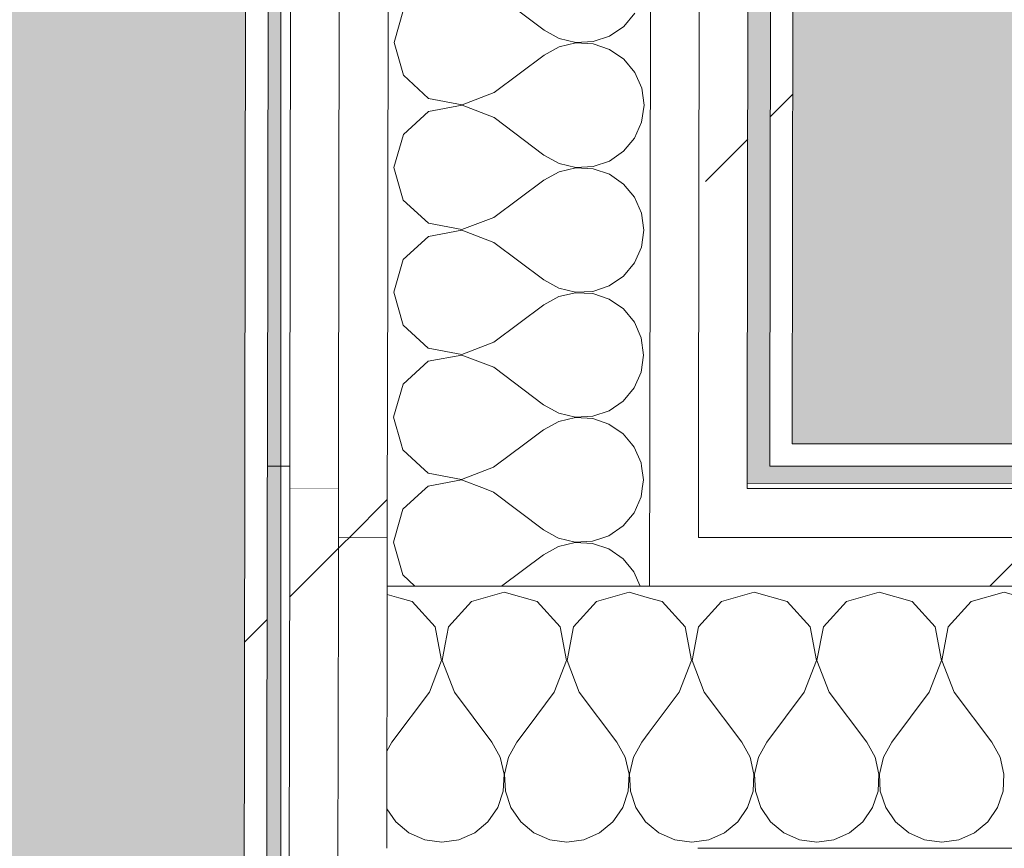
# Model space of a CAD drawing. Header units: millimetres. Extents: x -30280 to 19093, y -19284 to 4746.
# Tile 121 of 132: x -10846 to -10583, y -13783 to -13561. Entities that reach past the tile are written whole.
import ezdxf

# ---------------------------------------------------------------- set-up
doc = ezdxf.new("R2010")
doc.units = ezdxf.units.MM
doc.header["$MEASUREMENT"] = 0
doc.linetypes.add('Wipeout_Contour', pattern=[1000, 0, -1000])
doc.layers.add('Nuevo_07_CR_Cel Ras pladur', color=7, linetype='Continuous')
doc.layers.add('Nuevo_08_E_Envans secs', color=7, linetype='Continuous')
for name, color, linetype, lineweight, true_color in [('Nuevo_07_CR_Cel Ras pladur_Pluma_Nº__102', 7, 'Continuous', 5, 0xcccccc), ('Nuevo_08_E_Envans secs_Pluma_Nº__102', 7, 'Continuous', 5, 0xcccccc), ('Nuevo_08_E_Envans secs_Pluma_Nº__171', 171, 'Continuous', 13, 0xaaaaff), ('Nuevo_08_E_Envans secs_Pluma_Nº__177', 7, 'Continuous', 15, 0xf7e046)]:
    doc.layers.add(name, color=color, linetype=linetype, lineweight=lineweight, true_color=true_color)
doc.layers.add('Nuevo_08_E_Envans secs_Pluma_Nº__1', color=7, linetype='Continuous', lineweight=5)
pattern_1 = [(45, (0, 0), (-183.8478, 183.8478), [195, -65]), (45, (7e-14, 183.85), (-183.8478, 183.8478), [195, -65])]

# ---------------------------------------------------------------- blocks, each defined once
blk = doc.blocks.new('Forjado_1_1', base_point=(-28050.85, 1700.85))
at = {"layer": 'Nuevo_07_CR_Cel Ras pladur_Pluma_Nº__102', "linetype": 'Continuous', "lineweight": 0, "true_color": 0x333333}
h = blk.add_hatch(color=250, dxfattribs=at)
h.paths.add_polyline_path([(-28050.85, 1700.85), (-1702.11, 1700.85), (-1556.11, 1700.85), (-1556.11, -1703.98), (-1619.11, -1703.98), (-1619.11, -6940.7), (-1544.11, -6940.7), (-1544.11, -7505.7), (-1616.26, -7505.7), (-1616.05, -11923.98), (-1552.9, -11923.98), (-1552.9, -12503.98), (-2036.11, -12503.98), (-2036.11, -12340.7), (-6985.39, -12340.7), (-6985.39, -12549.28), (-7491.4, -12549.28), (-7491.4, -12393.7), (-10655.85, -12393.7), (-10657.1, -13685.07), (-1603.63, -13694.56), (-1609.23, -16937.98), (375.89, -16937.98), (375.89, -16738.98), (1128.89, -16738.98), (1128.89, -17066.98), (2622.91, -17066.98), (5778.89, -17066.98), (5778.89, -16738.98), (6378.89, -16738.98), (6378.89, -12488.98), (5778.89, -12488.98), (5763.89, -12069.98), (3832.9, -12069.98), (2768.91, -12069.98), (2768.91, -12619.14), (2622.91, -12619.14), (2622.91, -12069.98), (843.89, -12069.98), (843.89, -12503.98), (363.89, -12503.98), (363.89, -11923.98), (6641.89, -11923.98), (6627.87, -9203.97), (6003.89, -9207.42), (6010.89, -7490.7), (5790.89, -7490.7), (5790.89, -6940.7), (6010.89, -6940.7), (6010.89, -1710.7), (5770.89, -1710.7), (5770.89, 3861.73), (-28038.85, 3861.73)])
h.paths.add_polyline_path([(7.39, -9099.15), (-1192.61, -9099.15), (-1192.61, 1700.85), (7.39, 1700.85)], flags=0)
h.paths.add_polyline_path([(-1181.11, -11348.2), (-1181.11, -9848.2), (5718.89, -9848.2), (5718.89, -11348.2)], flags=0)
h.paths.add_polyline_path([(38, -16371.48), (-1162, -16371.48), (-1162, -12771.48), (38, -12771.48)], flags=0)
h.paths.add_polyline_path([(2309.36, -16371.48), (1109.36, -16371.48), (1109.36, -12771.48), (2309.36, -12771.48)], flags=0)
h.paths.add_polyline_path([(2226.83, -8799.15), (2226.83, 1400.85), (3726.83, 1400.85), (3726.83, -8799.15)], flags=0)
h.paths.add_polyline_path([(3832.9, -12471.48), (5032.9, -12471.48), (5032.9, -16671.48), (3832.9, -16671.48)], flags=0)
at = {"layer": 'Nuevo_07_CR_Cel Ras pladur_Pluma_Nº__102', "color": 254, "linetype": 'Continuous', "lineweight": 5, "true_color": 0xcccccc, "flags": 128}
blk.add_lwpolyline([(1128.89, -16738.98), (375.89, -16738.98), (375.89, -16937.98), (-1609.23, -16937.98), (-1603.63, -13694.56), (-10657.1, -13685.07), (-10655.85, -12393.7), (-7491.4, -12393.7), (-7491.4, -12549.28), (-6985.39, -12549.28), (-6985.39, -12340.7), (-2036.11, -12340.7), (-2036.11, -12503.98), (-1552.9, -12503.98), (-1552.9, -11923.98), (-1616.05, -11923.98), (-1616.26, -7505.7)], dxfattribs=at)
blk = doc.blocks.new('Forjado_2_1', base_point=(-12939.13, -15304.3))
at = {"layer": 'Nuevo_07_CR_Cel Ras pladur_Pluma_Nº__102', "linetype": 'Continuous', "lineweight": 0, "true_color": 0x333333}
h = blk.add_hatch(color=250, dxfattribs=at)
h.paths.add_polyline_path([(-12939.13, -15304.3), (-10776.28, -15304.3), (-10776.28, -12340.7), (-12132.42, -12340.7), (-12132.42, -12549.28), (-12939.13, -12549.28)])
h.paths.add_polyline_path([(-12763.67, -13031.07), (-10963.67, -13031.07), (-10963.67, -14831.07), (-12763.67, -14831.07)], flags=0)
at = {"layer": 'Nuevo_07_CR_Cel Ras pladur_Pluma_Nº__102', "color": 254, "linetype": 'Continuous', "lineweight": 5, "true_color": 0xcccccc, "flags": 128}
blk.add_lwpolyline([(-12939.13, -15304.3), (-10776.28, -15304.3), (-10776.28, -12340.7), (-12132.42, -12340.7), (-12132.42, -12549.28), (-12939.13, -12549.28)], close=True, dxfattribs=at)
blk = doc.blocks.new('*X528')
at = {"layer": 'Nuevo_08_E_Envans secs_Pluma_Nº__102', "color": 254, "linetype": 'Continuous', "lineweight": 5, "true_color": 0xcccccc}
for p, q in [((-10744.79, -13715.71), (-10747.93, -13714.81)), ((-10733.4, -13732.39), (-10734.63, -13725.88)), ((-10732.45, -13728.07), (-10733.27, -13732.39)), ((-10736.67, -13740.89), (-10733.4, -13732.39)), ((-10733.27, -13732.39), (-10730, -13740.89)), ((-10736.67, -13740.89), (-10746.67, -13754.23)), ((-10730, -13740.89), (-10720, -13754.23)), ((-10710.33, -13750.22), (-10713.33, -13754.23)), ((-10746.67, -13754.23), (-10747.99, -13756.63)), ((-10717.77, -13758.25), (-10720, -13754.23)), ((-10713.33, -13754.23), (-10715.56, -13758.25)), ((-10716.73, -13762.73), (-10717.77, -13758.25)), ((-10715.56, -13758.25), (-10716.6, -13762.73)), ((-10716.96, -13767.32), (-10716.73, -13762.73)), ((-10716.6, -13762.73), (-10716.38, -13767.32)), ((-10718.43, -13771.68), (-10716.96, -13767.32)), ((-10716.38, -13767.32), (-10714.91, -13771.68)), ((-10748.02, -13772.01), (-10745.64, -13775.47)), ((-10721.03, -13775.47), (-10718.43, -13771.68)), ((-10714.91, -13771.68), (-10712.3, -13775.47)), ((-10745.64, -13775.47), (-10742.1, -13778.4)), ((-10724.57, -13778.4), (-10721.03, -13775.47)), ((-10712.3, -13775.47), (-10708.76, -13778.4)), ((-10691.24, -13778.4), (-10687.7, -13775.47)), ((-10687.7, -13775.47), (-10686.64, -13773.94)), ((-10742.1, -13778.4), (-10737.89, -13780.26)), ((-10737.89, -13780.26), (-10733.33, -13780.89)), ((-10733.33, -13780.89), (-10728.78, -13780.26)), ((-10728.78, -13780.26), (-10724.57, -13778.4)), ((-10708.76, -13778.4), (-10704.55, -13780.26)), ((-10704.55, -13780.26), (-10700, -13780.89)), ((-10700, -13780.89), (-10695.45, -13780.26)), ((-10695.45, -13780.26), (-10691.24, -13778.4))]:
    blk.add_line(p, q, dxfattribs=at)
blk = doc.blocks.new('*X537')
at = {"layer": 'Nuevo_08_E_Envans secs_Pluma_Nº__102', "color": 254, "linetype": 'Continuous', "lineweight": 5, "true_color": 0xcccccc}
for p, q in [((-10650, -13714.23), (-10658.76, -13716.72)), ((-10641.24, -13716.72), (-10650, -13714.23)), ((-10616.67, -13714.23), (-10625.43, -13716.72)), ((-10607.9, -13716.72), (-10616.67, -13714.23)), ((-10583.33, -13714.23), (-10592.1, -13716.72)), ((-10574.57, -13716.72), (-10583.33, -13714.23)), ((-10674.57, -13716.72), (-10677.93, -13715.76)), ((-10668.43, -13723.44), (-10674.57, -13716.72)), ((-10658.76, -13716.72), (-10664.91, -13723.44)), ((-10635.09, -13723.44), (-10641.24, -13716.72)), ((-10625.43, -13716.72), (-10631.57, -13723.44)), ((-10601.76, -13723.44), (-10607.9, -13716.72)), ((-10592.1, -13716.72), (-10598.24, -13723.44)), ((-10666.73, -13732.39), (-10668.43, -13723.44)), ((-10664.91, -13723.44), (-10666.6, -13732.39)), ((-10633.4, -13732.39), (-10635.09, -13723.44)), ((-10631.57, -13723.44), (-10633.27, -13732.39)), ((-10600.07, -13732.39), (-10601.76, -13723.44)), ((-10598.24, -13723.44), (-10599.93, -13732.39)), ((-10670, -13740.89), (-10666.73, -13732.39)), ((-10666.6, -13732.39), (-10663.33, -13740.89)), ((-10636.67, -13740.89), (-10633.4, -13732.39)), ((-10633.27, -13732.39), (-10630, -13740.89)), ((-10603.33, -13740.89), (-10600.07, -13732.39)), ((-10599.93, -13732.39), (-10596.67, -13740.89)), ((-10670, -13740.89), (-10677.99, -13751.54)), ((-10663.33, -13740.89), (-10653.33, -13754.23)), ((-10636.67, -13740.89), (-10646.67, -13754.23)), ((-10630, -13740.89), (-10620, -13754.23)), ((-10603.33, -13740.89), (-10613.33, -13754.23)), ((-10596.67, -13740.89), (-10586.67, -13754.23)), ((-10651.11, -13758.25), (-10653.33, -13754.23)), ((-10646.67, -13754.23), (-10648.89, -13758.25)), ((-10617.77, -13758.25), (-10620, -13754.23)), ((-10613.33, -13754.23), (-10615.56, -13758.25)), ((-10584.44, -13758.25), (-10586.67, -13754.23)), ((-10650.07, -13762.73), (-10651.11, -13758.25)), ((-10648.89, -13758.25), (-10649.93, -13762.73)), ((-10616.73, -13762.73), (-10617.77, -13758.25)), ((-10615.56, -13758.25), (-10616.6, -13762.73)), ((-10583.4, -13762.73), (-10584.44, -13758.25)), ((-10650.29, -13767.32), (-10650.07, -13762.73)), ((-10649.93, -13762.73), (-10649.71, -13767.32)), ((-10616.96, -13767.32), (-10616.73, -13762.73)), ((-10616.6, -13762.73), (-10616.38, -13767.32)), ((-10583.62, -13767.32), (-10583.4, -13762.73)), ((-10651.76, -13771.68), (-10650.29, -13767.32)), ((-10649.71, -13767.32), (-10648.24, -13771.68)), ((-10618.43, -13771.68), (-10616.96, -13767.32)), ((-10616.38, -13767.32), (-10614.91, -13771.68)), ((-10585.09, -13771.68), (-10583.62, -13767.32)), ((-10654.36, -13775.47), (-10651.76, -13771.68)), ((-10648.24, -13771.68), (-10645.64, -13775.47)), ((-10621.03, -13775.47), (-10618.43, -13771.68)), ((-10614.91, -13771.68), (-10612.3, -13775.47)), ((-10587.7, -13775.47), (-10585.09, -13771.68)), ((-10657.9, -13778.4), (-10654.36, -13775.47)), ((-10645.64, -13775.47), (-10642.1, -13778.4)), ((-10624.57, -13778.4), (-10621.03, -13775.47)), ((-10612.3, -13775.47), (-10608.76, -13778.4)), ((-10591.24, -13778.4), (-10587.7, -13775.47)), ((-10678.02, -13776.25), (-10675.43, -13778.4)), ((-10675.43, -13778.4), (-10671.22, -13780.26)), ((-10671.22, -13780.26), (-10666.67, -13780.89)), ((-10666.67, -13780.89), (-10662.11, -13780.26)), ((-10662.11, -13780.26), (-10657.9, -13778.4)), ((-10642.1, -13778.4), (-10637.89, -13780.26)), ((-10637.89, -13780.26), (-10633.33, -13780.89)), ((-10633.33, -13780.89), (-10628.78, -13780.26)), ((-10628.78, -13780.26), (-10624.57, -13778.4)), ((-10608.76, -13778.4), (-10604.55, -13780.26)), ((-10604.55, -13780.26), (-10600, -13780.89)), ((-10600, -13780.89), (-10595.45, -13780.26)), ((-10595.45, -13780.26), (-10591.24, -13778.4))]:
    blk.add_line(p, q, dxfattribs=at)
blk = doc.blocks.new('*X539')
at = {"layer": 'Nuevo_08_E_Envans secs_Pluma_Nº__102', "color": 254, "linetype": 'Continuous', "lineweight": 5, "true_color": 0xcccccc}
for p, q in [((-10716.67, -13714.23), (-10725.43, -13716.72)), ((-10707.9, -13716.72), (-10716.67, -13714.23)), ((-10683.33, -13714.23), (-10692.1, -13716.72)), ((-10677.93, -13715.76), (-10683.33, -13714.23)), ((-10741.24, -13716.72), (-10744.79, -13715.71)), ((-10735.09, -13723.44), (-10741.24, -13716.72)), ((-10725.43, -13716.72), (-10731.57, -13723.44)), ((-10701.76, -13723.44), (-10707.9, -13716.72)), ((-10692.1, -13716.72), (-10698.24, -13723.44)), ((-10734.63, -13725.88), (-10735.09, -13723.44)), ((-10731.57, -13723.44), (-10732.45, -13728.07)), ((-10700.07, -13732.39), (-10701.76, -13723.44)), ((-10698.24, -13723.44), (-10699.93, -13732.39)), ((-10703.33, -13740.89), (-10700.07, -13732.39)), ((-10699.93, -13732.39), (-10696.67, -13740.89)), ((-10703.33, -13740.89), (-10710.33, -13750.22)), ((-10696.67, -13740.89), (-10686.67, -13754.23)), ((-10677.99, -13751.54), (-10680, -13754.23)), ((-10684.44, -13758.25), (-10686.67, -13754.23)), ((-10680, -13754.23), (-10682.23, -13758.25)), ((-10683.4, -13762.73), (-10684.44, -13758.25)), ((-10682.23, -13758.25), (-10683.27, -13762.73)), ((-10683.62, -13767.32), (-10683.4, -13762.73)), ((-10683.27, -13762.73), (-10683.04, -13767.32)), ((-10685.09, -13771.68), (-10683.62, -13767.32)), ((-10683.04, -13767.32), (-10681.57, -13771.68)), ((-10686.64, -13773.94), (-10685.09, -13771.68)), ((-10681.57, -13771.68), (-10678.97, -13775.47)), ((-10678.97, -13775.47), (-10678.02, -13776.25))]:
    blk.add_line(p, q, dxfattribs=at)
blk = doc.blocks.new('Muro_76_1', base_point=(-1686.99, -13808.56))
at = {"layer": 'Nuevo_08_E_Envans secs_Pluma_Nº__1', "color": 7, "linetype": 'Continuous', "lineweight": 5}
blk.add_line((-9476.74, -13782.56), (-10665.03, -13782.56), dxfattribs=at)
at = {"layer": 'Nuevo_08_E_Envans secs', "color": 7, "lineweight": 20}
for name in ['*X528', '*X539', '*X537']:
    blk.add_blockref(name, (0, 0), dxfattribs=at)
at = {"color": 254, "linetype": 'Wipeout_Contour', "lineweight": 0, "ltscale": 52254.804333}
blk.add_wipeout([(-10785.88, -13680.56), (-10779.88, -13680.56), (-10785.87, -13674.56)], dxfattribs=at).dxf.layer = 'Nuevo_08_E_Envans secs'
at = {"color": 254, "linetype": 'Wipeout_Contour', "lineweight": 0, "ltscale": 67936.984689}
blk.add_wipeout([(-10639.87, -13674.56), (-10639.88, -13680.56), (-9476.74, -13680.56), (-9476.74, -13674.56)], dxfattribs=at).dxf.layer = 'Nuevo_08_E_Envans secs'
at = {"color": 254, "linetype": 'Wipeout_Contour', "lineweight": 0, "ltscale": 52267.53768}
blk.add_wipeout([(-10773.89, -13686.56), (-10773.91, -13699.56), (-10760.91, -13699.56)], dxfattribs=at).dxf.layer = 'Nuevo_08_E_Envans secs'
at = {"color": 254, "linetype": 'Wipeout_Contour', "lineweight": 0, "ltscale": 68001.704095}
blk.add_wipeout([(-10651.89, -13686.56), (-10651.91, -13699.56), (-9476.74, -13699.56), (-9476.74, -13686.56)], dxfattribs=at).dxf.layer = 'Nuevo_08_E_Envans secs'
at = {"layer": 'Nuevo_08_E_Envans secs_Pluma_Nº__171', "linetype": 'Continuous', "lineweight": 13, "true_color": 0xaaaaff}
h = blk.add_hatch(dxfattribs=at)
h.set_pattern_fill('Panellat_HPL_0001', color=161, style=0, pattern_type=2)
h.set_pattern_definition(pattern_1)
h.paths.add_polyline_path([(-10785.88, -13680.56), (-10779.88, -13680.56), (-10785.87, -13674.56)])
h = blk.add_hatch(dxfattribs=at)
h.set_pattern_fill('Panellat_HPL_0001', color=161, style=0, pattern_type=2)
h.set_pattern_definition(pattern_1)
h.paths.add_polyline_path([(-10639.87, -13674.56), (-10639.88, -13680.56), (-9476.74, -13680.56), (-9476.74, -13674.56)])
at = {"layer": 'Nuevo_08_E_Envans secs_Pluma_Nº__177', "linetype": 'Continuous', "lineweight": 15, "true_color": 0xf7e046}
h = blk.add_hatch(dxfattribs=at)
h.set_pattern_fill('Panellat_HPL_0001', color=53, style=0, pattern_type=2)
h.set_pattern_definition(pattern_1)
h.paths.add_polyline_path([(-10773.89, -13686.56), (-10773.91, -13699.56), (-10760.91, -13699.56)])
h = blk.add_hatch(dxfattribs=at)
h.set_pattern_fill('Panellat_HPL_0001', color=53, style=0, pattern_type=2)
h.set_pattern_definition(pattern_1)
h.paths.add_polyline_path([(-10651.89, -13686.56), (-10651.91, -13699.56), (-9476.74, -13699.56), (-9476.74, -13686.56)])
at = {"color": 254, "linetype": 'Wipeout_Contour', "lineweight": 0, "ltscale": 52246.204327}
blk.add_wipeout([(-10779.87, -13674.56), (-10785.87, -13674.56), (-10779.88, -13680.56)], dxfattribs=at).dxf.layer = 'Nuevo_08_E_Envans secs'
at = {"color": 254, "linetype": 'Wipeout_Contour', "lineweight": 0, "ltscale": 69322.033498}
blk.add_wipeout([(-10645.88, -13680.56), (-10639.88, -13680.56), (-10639.87, -13674.56), (-10645.87, -13674.56)], dxfattribs=at).dxf.layer = 'Nuevo_08_E_Envans secs'
at = {"color": 254, "linetype": 'Wipeout_Contour', "lineweight": 0, "ltscale": 69409.100632}
blk.add_wipeout([(-10664.91, -13699.56), (-10651.91, -13699.56), (-10651.89, -13686.56), (-10664.89, -13686.56)], dxfattribs=at).dxf.layer = 'Nuevo_08_E_Envans secs'
at = {"color": 254, "linetype": 'Wipeout_Contour', "lineweight": 0, "ltscale": 52274.151702}
blk.add_wipeout([(-10760.93, -13712.56), (-10747.93, -13712.56), (-10760.91, -13699.56)], dxfattribs=at).dxf.layer = 'Nuevo_08_E_Envans secs'
at = {"layer": 'Nuevo_08_E_Envans secs_Pluma_Nº__171', "linetype": 'Continuous', "lineweight": 13, "true_color": 0xaaaaff}
h = blk.add_hatch(dxfattribs=at)
h.set_pattern_fill('Panellat_HPL_0001', color=161, style=0, pattern_type=2)
h.set_pattern_definition(pattern_1)
h.paths.add_polyline_path([(-10779.87, -13674.56), (-10785.87, -13674.56), (-10779.88, -13680.56)])
h = blk.add_hatch(dxfattribs=at)
h.set_pattern_fill('Panellat_HPL_0001', color=161, style=0, pattern_type=2)
h.set_pattern_definition(pattern_1)
h.paths.add_polyline_path([(-10645.88, -13680.56), (-10639.88, -13680.56), (-10639.87, -13674.56), (-10645.87, -13674.56)])
at = {"layer": 'Nuevo_08_E_Envans secs_Pluma_Nº__177', "linetype": 'Continuous', "lineweight": 15, "true_color": 0xf7e046}
h = blk.add_hatch(dxfattribs=at)
h.set_pattern_fill('Panellat_HPL_0001', color=53, style=0, pattern_type=2)
h.set_pattern_definition(pattern_1)
h.paths.add_polyline_path([(-10664.91, -13699.56), (-10651.91, -13699.56), (-10651.89, -13686.56), (-10664.89, -13686.56)])
h = blk.add_hatch(dxfattribs=at)
h.set_pattern_fill('Panellat_HPL_0001', color=53, style=0, pattern_type=2)
h.set_pattern_definition(pattern_1)
h.paths.add_polyline_path([(-10760.93, -13712.56), (-10747.93, -13712.56), (-10760.91, -13699.56)])
at = {"layer": 'Nuevo_08_E_Envans secs_Pluma_Nº__1', "color": 7, "linetype": 'Continuous', "lineweight": 5}
for p, q in [((-10779.87, -13674.56), (-10779.88, -13680.56)), ((-10645.88, -13680.56), (-10645.87, -13674.56)), ((-10779.88, -13680.56), (-10779.89, -13686.56)), ((-10773.88, -13680.56), (-10779.88, -13680.56)), ((-10651.89, -13686.56), (-10651.88, -13680.56)), ((-9476.74, -13680.56), (-10645.88, -13680.56)), ((-9476.74, -13686.56), (-10651.89, -13686.56))]:
    blk.add_line(p, q, dxfattribs=at)
at = {"layer": 'Nuevo_08_E_Envans secs_Pluma_Nº__1', "color": 7, "linetype": 'Continuous', "lineweight": 5, "flags": 128}
for points in [[(-10785.87, -13674.56), (-10785.88, -13680.56)], [(-9476.74, -13674.56), (-10639.87, -13674.56)]]:
    blk.add_lwpolyline(points, dxfattribs=at)
at = {"color": 254, "linetype": 'Wipeout_Contour', "lineweight": 0, "ltscale": 52249.101348}
blk.add_wipeout([(-10760.89, -13686.56), (-10773.89, -13686.56), (-10760.91, -13699.56)], dxfattribs=at).dxf.layer = 'Nuevo_08_E_Envans secs'
at = {"color": 254, "linetype": 'Wipeout_Contour', "lineweight": 0, "ltscale": 68059.596398}
blk.add_wipeout([(-10664.91, -13699.56), (-10664.93, -13712.56), (-9476.74, -13712.56), (-9476.74, -13699.56)], dxfattribs=at).dxf.layer = 'Nuevo_08_E_Envans secs'
at = {"layer": 'Nuevo_08_E_Envans secs_Pluma_Nº__177', "linetype": 'Continuous', "lineweight": 15, "true_color": 0xf7e046}
h = blk.add_hatch(dxfattribs=at)
h.set_pattern_fill('Panellat_HPL_0001', color=53, style=0, pattern_type=2)
h.set_pattern_definition(pattern_1)
h.paths.add_polyline_path([(-10760.89, -13686.56), (-10773.89, -13686.56), (-10760.91, -13699.56)])
h = blk.add_hatch(dxfattribs=at)
h.set_pattern_fill('Panellat_HPL_0001', color=53, style=0, pattern_type=2)
h.set_pattern_definition(pattern_1)
h.paths.add_polyline_path([(-10664.91, -13699.56), (-10664.93, -13712.56), (-9476.74, -13712.56), (-9476.74, -13699.56)])
at = {"layer": 'Nuevo_08_E_Envans secs_Pluma_Nº__1', "color": 7, "linetype": 'Continuous', "lineweight": 5}
for p, q in [((-10773.88, -13680.56), (-10773.89, -13686.56)), ((-10773.89, -13686.56), (-10773.91, -13699.56)), ((-10760.89, -13686.56), (-10773.89, -13686.56))]:
    blk.add_line(p, q, dxfattribs=at)
at = {"color": 254, "linetype": 'Wipeout_Contour', "lineweight": 0, "ltscale": 52255.716215}
blk.add_wipeout([(-10747.91, -13699.56), (-10760.91, -13699.56), (-10747.93, -13712.56)], dxfattribs=at).dxf.layer = 'Nuevo_08_E_Envans secs'
at = {"color": 254, "linetype": 'Wipeout_Contour', "lineweight": 0, "ltscale": 69482.123119}
blk.add_wipeout([(-10677.93, -13712.56), (-10664.93, -13712.56), (-10664.91, -13699.56), (-10677.91, -13699.56)], dxfattribs=at).dxf.layer = 'Nuevo_08_E_Envans secs'
at = {"layer": 'Nuevo_08_E_Envans secs_Pluma_Nº__177', "linetype": 'Continuous', "lineweight": 15, "true_color": 0xf7e046}
h = blk.add_hatch(dxfattribs=at)
h.set_pattern_fill('Panellat_HPL_0001', color=53, style=0, pattern_type=2)
h.set_pattern_definition(pattern_1)
h.paths.add_polyline_path([(-10747.91, -13699.56), (-10760.91, -13699.56), (-10747.93, -13712.56)])
h = blk.add_hatch(dxfattribs=at)
h.set_pattern_fill('Panellat_HPL_0001', color=53, style=0, pattern_type=2)
h.set_pattern_definition(pattern_1)
h.paths.add_polyline_path([(-10677.93, -13712.56), (-10664.93, -13712.56), (-10664.91, -13699.56), (-10677.91, -13699.56)])
at = {"layer": 'Nuevo_08_E_Envans secs_Pluma_Nº__1', "color": 7, "linetype": 'Continuous', "lineweight": 5}
for p, q in [((-10760.89, -13686.56), (-10760.91, -13699.56)), ((-10664.91, -13699.56), (-10664.89, -13686.56)), ((-10747.91, -13699.56), (-10760.91, -13699.56)), ((-10747.91, -13699.56), (-10747.93, -13712.56)), ((-10677.93, -13712.56), (-10677.91, -13699.56)), ((-9476.74, -13699.56), (-10664.91, -13699.56)), ((-10747.93, -13712.56), (-10748.03, -13782.56)), ((-10677.93, -13712.56), (-10747.93, -13712.56)), ((-9476.74, -13712.56), (-10677.93, -13712.56))]:
    blk.add_line(p, q, dxfattribs=at)
blk = doc.blocks.new('Muro_79_1', base_point=(-10654.28, -15302.91))
at = {"color": 254, "linetype": 'Wipeout_Contour', "lineweight": 0, "ltscale": 72281.182067}
blk.add_wipeout([(-10788.28, -15302.58), (-10782.28, -15302.59), (-10779.88, -13680.56), (-10785.88, -13680.56)], dxfattribs=at).dxf.layer = 'Nuevo_08_E_Envans secs'
at = {"color": 254, "linetype": 'Wipeout_Contour', "lineweight": 0, "ltscale": 72274.113603}
blk.add_wipeout([(-10773.91, -13699.56), (-10776.28, -15302.61), (-10763.28, -15302.64), (-10760.91, -13699.56)], dxfattribs=at).dxf.layer = 'Nuevo_08_E_Envans secs'
at = {"layer": 'Nuevo_08_E_Envans secs_Pluma_Nº__171', "linetype": 'Continuous', "lineweight": 13, "true_color": 0xaaaaff}
h = blk.add_hatch(dxfattribs=at)
h.set_pattern_fill('Panellat_HPL_0001', color=161, style=0, pattern_type=2)
h.set_pattern_definition(pattern_1)
h.paths.add_polyline_path([(-10788.28, -15302.58), (-10782.28, -15302.59), (-10779.88, -13680.56), (-10785.88, -13680.56)])
at = {"layer": 'Nuevo_08_E_Envans secs_Pluma_Nº__177', "linetype": 'Continuous', "lineweight": 15, "true_color": 0xf7e046}
h = blk.add_hatch(dxfattribs=at)
h.set_pattern_fill('Panellat_HPL_0001', color=53, style=0, pattern_type=2)
h.set_pattern_definition(pattern_1)
h.paths.add_polyline_path([(-10773.91, -13699.56), (-10776.28, -15302.61), (-10763.28, -15302.64), (-10760.91, -13699.56)])
at = {"layer": 'Nuevo_08_E_Envans secs_Pluma_Nº__1', "color": 7, "linetype": 'Continuous', "lineweight": 5}
for p, q in [((-10779.88, -13680.56), (-10779.89, -13686.56)), ((-10779.89, -13686.56), (-10782.28, -15302.59)), ((-10773.89, -13686.56), (-10773.91, -13699.56)), ((-10773.91, -13699.56), (-10776.28, -15302.61))]:
    blk.add_line(p, q, dxfattribs=at)
at = {"layer": 'Nuevo_08_E_Envans secs_Pluma_Nº__1', "color": 7, "linetype": 'Continuous', "lineweight": 5, "flags": 128}
blk.add_lwpolyline([(-10785.88, -13680.56), (-10788.28, -15302.58)], dxfattribs=at)
at = {"color": 254, "linetype": 'Wipeout_Contour', "lineweight": 0, "ltscale": 72263.626665}
blk.add_wipeout([(-10763.28, -15302.64), (-10750.28, -15302.67), (-10747.93, -13712.56), (-10760.93, -13712.56)], dxfattribs=at).dxf.layer = 'Nuevo_08_E_Envans secs'
at = {"layer": 'Nuevo_08_E_Envans secs_Pluma_Nº__177', "linetype": 'Continuous', "lineweight": 15, "true_color": 0xf7e046}
h = blk.add_hatch(dxfattribs=at)
h.set_pattern_fill('Panellat_HPL_0001', color=53, style=0, pattern_type=2)
h.set_pattern_definition(pattern_1)
h.paths.add_polyline_path([(-10763.28, -15302.64), (-10750.28, -15302.67), (-10747.93, -13712.56), (-10760.93, -13712.56)])
at = {"layer": 'Nuevo_08_E_Envans secs_Pluma_Nº__1', "color": 7, "linetype": 'Continuous', "lineweight": 5}
for p, q in [((-10760.91, -13699.56), (-10760.93, -13712.56)), ((-10760.93, -13712.56), (-10763.28, -15302.64)), ((-10747.93, -13712.56), (-10748.03, -13782.56))]:
    blk.add_line(p, q, dxfattribs=at)
blk = doc.blocks.new('*X775')
at = {"layer": 'Nuevo_08_E_Envans secs_Pluma_Nº__102', "color": 254, "linetype": 'Continuous', "lineweight": 5, "true_color": 0xcccccc}
for p, q in [((-10744.19, -13674.56), (-10743.72, -13676.23)), ((-10719.18, -13680.56), (-10711.16, -13674.56)), ((-10682.03, -13675.46), (-10682.78, -13674.56)), ((-10680.18, -13679.67), (-10682.03, -13675.46)), ((-10743.72, -13676.23), (-10739, -13680.56)), ((-10680.06, -13680.56), (-10680.18, -13679.67))]:
    blk.add_line(p, q, dxfattribs=at)
blk = doc.blocks.new('*X776')
at = {"layer": 'Nuevo_08_E_Envans secs_Pluma_Nº__102', "color": 254, "linetype": 'Continuous', "lineweight": 5, "true_color": 0xcccccc}
for p, q in [((-10739, -13680.56), (-10737.01, -13682.39)), ((-10728.06, -13684.09), (-10719.55, -13680.84)), ((-10719.55, -13680.84), (-10719.18, -13680.56)), ((-10679.55, -13684.23), (-10680.06, -13680.56)), ((-10737.01, -13682.39), (-10728.06, -13684.09)), ((-10737.01, -13685.9), (-10737.73, -13686.56)), ((-10728.06, -13684.23), (-10737.01, -13685.9)), ((-10722, -13686.56), (-10728.06, -13684.23)), ((-10679.88, -13686.56), (-10679.55, -13684.23))]:
    blk.add_line(p, q, dxfattribs=at)
blk = doc.blocks.new('*X777')
at = {"layer": 'Nuevo_08_E_Envans secs_Pluma_Nº__102', "color": 254, "linetype": 'Continuous', "lineweight": 5, "true_color": 0xcccccc}
for p, q in [((-10737.73, -13686.56), (-10743.74, -13692.04)), ((-10719.56, -13687.5), (-10722, -13686.56)), ((-10719.56, -13687.5), (-10706.24, -13697.52)), ((-10682.06, -13692.99), (-10680.2, -13688.78)), ((-10680.2, -13688.78), (-10679.88, -13686.56)), ((-10743.74, -13692.04), (-10745.89, -13699.56)), ((-10685, -13696.52), (-10682.06, -13692.99)), ((-10688.79, -13699.12), (-10685, -13696.52)), ((-10706.24, -13697.52), (-10702.57, -13699.56)), ((-10690.09, -13699.56), (-10688.79, -13699.12))]:
    blk.add_line(p, q, dxfattribs=at)
blk = doc.blocks.new('*X778')
at = {"layer": 'Nuevo_08_E_Envans secs_Pluma_Nº__102', "color": 254, "linetype": 'Continuous', "lineweight": 5, "true_color": 0xcccccc}
for p, q in [((-10745.89, -13699.56), (-10746.25, -13700.8)), ((-10746.25, -13700.8), (-10743.77, -13709.56)), ((-10702.22, -13701.97), (-10706.25, -13704.19)), ((-10702.57, -13699.56), (-10702.22, -13699.75)), ((-10702.22, -13699.75), (-10697.74, -13700.8)), ((-10697.74, -13700.94), (-10702.22, -13701.97)), ((-10697.74, -13700.8), (-10693.15, -13700.59)), ((-10693.15, -13701.17), (-10697.74, -13700.94)), ((-10693.15, -13700.59), (-10690.09, -13699.56)), ((-10688.79, -13702.64), (-10693.15, -13701.17)), ((-10717.45, -13712.56), (-10706.25, -13704.19)), ((-10685.01, -13705.25), (-10688.79, -13702.64)), ((-10682.08, -13708.8), (-10685.01, -13705.25)), ((-10743.77, -13709.56), (-10740.5, -13712.56)), ((-10680.43, -13712.56), (-10682.08, -13708.8))]:
    blk.add_line(p, q, dxfattribs=at)
blk = doc.blocks.new('*X780')
at = {"layer": 'Nuevo_08_E_Envans secs_Pluma_Nº__102', "color": 254, "linetype": 'Continuous', "lineweight": 5, "true_color": 0xcccccc}
for p, q in [((-10719.36, -13554.17), (-10706.04, -13564.19)), ((-10743.55, -13558.71), (-10746.05, -13567.46)), ((-10684.8, -13563.19), (-10681.86, -13559.65)), ((-10706.04, -13564.19), (-10702.02, -13566.42)), ((-10688.59, -13565.79), (-10684.8, -13563.19)), ((-10746.05, -13567.46), (-10743.57, -13576.23)), ((-10697.55, -13567.6), (-10702.03, -13568.64)), ((-10702.02, -13566.42), (-10697.55, -13567.47)), ((-10697.55, -13567.47), (-10692.95, -13567.25)), ((-10692.95, -13567.83), (-10697.55, -13567.6)), ((-10692.95, -13567.25), (-10688.59, -13565.79)), ((-10688.6, -13569.31), (-10692.95, -13567.83)), ((-10702.03, -13568.64), (-10706.05, -13570.86)), ((-10684.81, -13571.92), (-10688.6, -13569.31)), ((-10719.4, -13580.84), (-10706.05, -13570.86)), ((-10681.88, -13575.46), (-10684.81, -13571.92)), ((-10680.03, -13579.67), (-10681.88, -13575.46)), ((-10743.57, -13576.23), (-10736.86, -13582.39)), ((-10727.91, -13584.09), (-10719.4, -13580.84)), ((-10679.41, -13584.23), (-10680.03, -13579.67)), ((-10736.86, -13582.39), (-10727.91, -13584.09)), ((-10736.86, -13585.9), (-10743.6, -13592.04)), ((-10727.91, -13584.23), (-10736.86, -13585.9)), ((-10719.41, -13587.5), (-10727.91, -13584.23)), ((-10680.05, -13588.78), (-10679.41, -13584.23)), ((-10719.41, -13587.5), (-10706.09, -13597.52)), ((-10681.91, -13592.99), (-10680.05, -13588.78)), ((-10743.6, -13592.04), (-10746.1, -13600.8)), ((-10684.85, -13596.52), (-10681.91, -13592.99)), ((-10688.64, -13599.12), (-10684.85, -13596.52)), ((-10706.09, -13597.52), (-10702.07, -13599.75)), ((-10693, -13600.59), (-10688.64, -13599.12)), ((-10746.1, -13600.8), (-10743.62, -13609.56)), ((-10702.08, -13601.97), (-10706.1, -13604.19)), ((-10697.59, -13600.94), (-10702.08, -13601.97)), ((-10702.07, -13599.75), (-10697.59, -13600.8)), ((-10697.59, -13600.8), (-10693, -13600.59)), ((-10693, -13601.17), (-10697.59, -13600.94)), ((-10688.65, -13602.64), (-10693, -13601.17)), ((-10719.45, -13614.17), (-10706.1, -13604.19)), ((-10684.86, -13605.25), (-10688.65, -13602.64)), ((-10681.93, -13608.8), (-10684.86, -13605.25)), ((-10743.62, -13609.56), (-10736.91, -13615.72)), ((-10680.08, -13613.01), (-10681.93, -13608.8)), ((-10727.96, -13617.42), (-10719.45, -13614.17)), ((-10679.46, -13617.56), (-10680.08, -13613.01)), ((-10736.91, -13615.72), (-10727.96, -13617.42)), ((-10727.96, -13617.56), (-10736.91, -13619.24)), ((-10719.46, -13620.84), (-10727.96, -13617.56)), ((-10680.1, -13622.12), (-10679.46, -13617.56)), ((-10736.91, -13619.24), (-10743.64, -13625.37)), ((-10719.46, -13620.84), (-10706.14, -13630.86)), ((-10681.96, -13626.32), (-10680.1, -13622.12)), ((-10743.64, -13625.37), (-10746.15, -13634.13)), ((-10684.9, -13629.86), (-10681.96, -13626.32)), ((-10706.14, -13630.86), (-10702.12, -13633.09)), ((-10688.69, -13632.46), (-10684.9, -13629.86)), ((-10702.12, -13633.09), (-10697.64, -13634.14)), ((-10693.05, -13633.92), (-10688.69, -13632.46)), ((-10746.15, -13634.13), (-10743.67, -13642.9)), ((-10702.12, -13635.3), (-10706.15, -13637.52)), ((-10697.64, -13634.27), (-10702.12, -13635.3)), ((-10697.64, -13634.14), (-10693.05, -13633.92)), ((-10693.05, -13634.5), (-10697.64, -13634.27)), ((-10688.7, -13635.98), (-10693.05, -13634.5)), ((-10684.91, -13638.59), (-10688.7, -13635.98)), ((-10719.5, -13647.5), (-10706.15, -13637.52)), ((-10681.98, -13642.13), (-10684.91, -13638.59)), ((-10743.67, -13642.9), (-10736.96, -13649.05)), ((-10680.13, -13646.34), (-10681.98, -13642.13)), ((-10679.51, -13650.9), (-10680.13, -13646.34)), ((-10736.96, -13649.05), (-10728.01, -13650.76)), ((-10728.01, -13650.76), (-10719.5, -13647.5)), ((-10728.01, -13650.89), (-10736.96, -13652.57)), ((-10719.51, -13654.17), (-10728.01, -13650.89)), ((-10680.15, -13655.45), (-10679.51, -13650.9)), ((-10736.96, -13652.57), (-10743.69, -13658.71)), ((-10719.51, -13654.17), (-10706.19, -13664.19)), ((-10682.01, -13659.65), (-10680.15, -13655.45)), ((-10743.69, -13658.71), (-10746.2, -13667.46)), ((-10684.95, -13663.19), (-10682.01, -13659.65)), ((-10706.19, -13664.19), (-10702.17, -13666.42)), ((-10688.74, -13665.79), (-10684.95, -13663.19)), ((-10746.2, -13667.46), (-10744.19, -13674.56)), ((-10702.17, -13666.42), (-10697.69, -13667.47)), ((-10697.69, -13667.6), (-10702.17, -13668.64)), ((-10697.69, -13667.47), (-10693.1, -13667.25)), ((-10693.1, -13667.83), (-10697.69, -13667.6)), ((-10693.1, -13667.25), (-10688.74, -13665.79)), ((-10688.75, -13669.31), (-10693.1, -13667.83)), ((-10702.17, -13668.64), (-10706.2, -13670.86)), ((-10684.96, -13671.92), (-10688.75, -13669.31)), ((-10711.16, -13674.56), (-10706.2, -13670.86)), ((-10682.78, -13674.56), (-10684.96, -13671.92))]:
    blk.add_line(p, q, dxfattribs=at)
blk = doc.blocks.new('Muro_125_1', base_point=(-10640.07, -13808.56))
at = {"layer": 'Nuevo_08_E_Envans secs', "color": 7, "lineweight": 20}
for name in ['*X775', '*X776', '*X777', '*X778']:
    blk.add_blockref(name, (0, 0), dxfattribs=at)
at = {"color": 254, "linetype": 'Wipeout_Contour', "lineweight": 0, "ltscale": 69193.596997}
blk.add_wipeout([(-10785.87, -13674.56), (-10779.87, -13674.56), (-10779.44, -13378.02), (-10785.44, -13378.02)], dxfattribs=at).dxf.layer = 'Nuevo_08_E_Envans secs'
at = {"color": 254, "linetype": 'Wipeout_Contour', "lineweight": 0, "ltscale": 68846.231567}
blk.add_wipeout([(-10645.44, -13378.22), (-10645.87, -13674.56), (-10639.87, -13674.56), (-10639.44, -13378.23)], dxfattribs=at).dxf.layer = 'Nuevo_08_E_Envans secs'
at = {"color": 254, "linetype": 'Wipeout_Contour', "lineweight": 0, "ltscale": 69596.820156}
blk.add_wipeout([(-10760.88, -13680.56), (-10747.88, -13680.56), (-10747.87, -13674.56), (-10760.87, -13674.56)], dxfattribs=at).dxf.layer = 'Nuevo_08_E_Envans secs'
at = {"color": 254, "linetype": 'Wipeout_Contour', "lineweight": 0, "ltscale": 69360.12795}
blk.add_wipeout([(-10664.88, -13680.56), (-10651.88, -13680.56), (-10651.87, -13674.56), (-10664.87, -13674.56)], dxfattribs=at).dxf.layer = 'Nuevo_08_E_Envans secs'
at = {"layer": 'Nuevo_08_E_Envans secs_Pluma_Nº__171', "linetype": 'Continuous', "lineweight": 13, "true_color": 0xaaaaff}
h = blk.add_hatch(dxfattribs=at)
h.set_pattern_fill('Panellat_HPL_0001', color=161, style=0, pattern_type=2)
h.set_pattern_definition(pattern_1)
h.paths.add_polyline_path([(-10785.87, -13674.56), (-10779.87, -13674.56), (-10779.44, -13378.02), (-10785.44, -13378.02)])
h = blk.add_hatch(dxfattribs=at)
h.set_pattern_fill('Panellat_HPL_0001', color=161, style=0, pattern_type=2)
h.set_pattern_definition(pattern_1)
h.paths.add_polyline_path([(-10645.44, -13378.22), (-10645.87, -13674.56), (-10639.87, -13674.56), (-10639.44, -13378.23)])
at = {"layer": 'Nuevo_08_E_Envans secs_Pluma_Nº__177', "linetype": 'Continuous', "lineweight": 15, "true_color": 0xf7e046}
h = blk.add_hatch(dxfattribs=at)
h.set_pattern_fill('Panellat_HPL_0001', color=53, style=0, pattern_type=2)
h.set_pattern_definition(pattern_1)
h.paths.add_polyline_path([(-10760.88, -13680.56), (-10747.88, -13680.56), (-10747.87, -13674.56), (-10760.87, -13674.56)])
h = blk.add_hatch(dxfattribs=at)
h.set_pattern_fill('Panellat_HPL_0001', color=53, style=0, pattern_type=2)
h.set_pattern_definition(pattern_1)
h.paths.add_polyline_path([(-10664.88, -13680.56), (-10651.88, -13680.56), (-10651.87, -13674.56), (-10664.87, -13674.56)])
at = {"layer": 'Nuevo_08_E_Envans secs_Pluma_Nº__1', "color": 7, "linetype": 'Continuous', "lineweight": 5}
for p, q in [((-10779.44, -13378.02), (-10779.87, -13674.56)), ((-10645.44, -13378.22), (-10645.87, -13674.56)), ((-10779.87, -13674.56), (-10779.88, -13680.56)), ((-10645.88, -13680.56), (-10645.87, -13674.56))]:
    blk.add_line(p, q, dxfattribs=at)
at = {"layer": 'Nuevo_08_E_Envans secs_Pluma_Nº__1', "color": 7, "linetype": 'Continuous', "lineweight": 5, "flags": 128}
for points in [[(-10785.44, -13378.02), (-10785.87, -13674.56)], [(-10639.87, -13674.56), (-10639.44, -13378.23)]]:
    blk.add_lwpolyline(points, dxfattribs=at)
at = {"color": 254, "linetype": 'Wipeout_Contour', "lineweight": 0, "ltscale": 69628.973176}
blk.add_wipeout([(-10773.88, -13680.56), (-10760.88, -13680.56), (-10760.87, -13674.56), (-10773.87, -13674.56)], dxfattribs=at).dxf.layer = 'Nuevo_08_E_Envans secs'
at = {"color": 254, "linetype": 'Wipeout_Contour', "lineweight": 0, "ltscale": 69392.102887}
blk.add_wipeout([(-10677.88, -13680.56), (-10664.88, -13680.56), (-10664.87, -13674.56), (-10677.87, -13674.56)], dxfattribs=at).dxf.layer = 'Nuevo_08_E_Envans secs'
at = {"layer": 'Nuevo_08_E_Envans secs_Pluma_Nº__177', "linetype": 'Continuous', "lineweight": 15, "true_color": 0xf7e046}
h = blk.add_hatch(dxfattribs=at)
h.set_pattern_fill('Panellat_HPL_0001', color=53, style=0, pattern_type=2)
h.set_pattern_definition(pattern_1)
h.paths.add_polyline_path([(-10773.88, -13680.56), (-10760.88, -13680.56), (-10760.87, -13674.56), (-10773.87, -13674.56)])
h = blk.add_hatch(dxfattribs=at)
h.set_pattern_fill('Panellat_HPL_0001', color=53, style=0, pattern_type=2)
h.set_pattern_definition(pattern_1)
h.paths.add_polyline_path([(-10677.88, -13680.56), (-10664.88, -13680.56), (-10664.87, -13674.56), (-10677.87, -13674.56)])
at = {"color": 254, "linetype": 'Wipeout_Contour', "lineweight": 0, "ltscale": 69155.003246}
blk.add_wipeout([(-10773.44, -13378.03), (-10773.87, -13674.56), (-10760.87, -13674.56), (-10760.44, -13378.05)], dxfattribs=at).dxf.layer = 'Nuevo_08_E_Envans secs'
at = {"color": 254, "linetype": 'Wipeout_Contour', "lineweight": 0, "ltscale": 69615.71012}
blk.add_wipeout([(-10760.89, -13686.56), (-10747.89, -13686.56), (-10747.88, -13680.56), (-10760.88, -13680.56)], dxfattribs=at).dxf.layer = 'Nuevo_08_E_Envans secs'
at = {"color": 254, "linetype": 'Wipeout_Contour', "lineweight": 0, "ltscale": 69379.082164}
blk.add_wipeout([(-10664.89, -13686.56), (-10651.89, -13686.56), (-10651.88, -13680.56), (-10664.88, -13680.56)], dxfattribs=at).dxf.layer = 'Nuevo_08_E_Envans secs'
at = {"layer": 'Nuevo_08_E_Envans secs_Pluma_Nº__177', "linetype": 'Continuous', "lineweight": 15, "true_color": 0xf7e046}
h = blk.add_hatch(dxfattribs=at)
h.set_pattern_fill('Panellat_HPL_0001', color=53, style=0, pattern_type=2)
h.set_pattern_definition(pattern_1)
h.paths.add_polyline_path([(-10773.44, -13378.03), (-10773.87, -13674.56), (-10760.87, -13674.56), (-10760.44, -13378.05)])
h = blk.add_hatch(dxfattribs=at)
h.set_pattern_fill('Panellat_HPL_0001', color=53, style=0, pattern_type=2)
h.set_pattern_definition(pattern_1)
h.paths.add_polyline_path([(-10760.89, -13686.56), (-10747.89, -13686.56), (-10747.88, -13680.56), (-10760.88, -13680.56)])
h = blk.add_hatch(dxfattribs=at)
h.set_pattern_fill('Panellat_HPL_0001', color=53, style=0, pattern_type=2)
h.set_pattern_definition(pattern_1)
h.paths.add_polyline_path([(-10664.89, -13686.56), (-10651.89, -13686.56), (-10651.88, -13680.56), (-10664.88, -13680.56)])
at = {"layer": 'Nuevo_08_E_Envans secs_Pluma_Nº__1', "color": 7, "linetype": 'Continuous', "lineweight": 5}
for p, q in [((-10773.44, -13378.03), (-10773.87, -13674.56)), ((-10651.89, -13686.56), (-10651.88, -13680.56))]:
    blk.add_line(p, q, dxfattribs=at)
at = {"color": 254, "linetype": 'Wipeout_Contour', "lineweight": 0, "ltscale": 69122.658946}
blk.add_wipeout([(-10760.44, -13378.05), (-10760.87, -13674.56), (-10747.87, -13674.56), (-10747.44, -13378.07)], dxfattribs=at).dxf.layer = 'Nuevo_08_E_Envans secs'
at = {"color": 254, "linetype": 'Wipeout_Contour', "lineweight": 0, "ltscale": 69647.854447}
blk.add_wipeout([(-10773.89, -13686.56), (-10760.89, -13686.56), (-10760.88, -13680.56), (-10773.88, -13680.56)], dxfattribs=at).dxf.layer = 'Nuevo_08_E_Envans secs'
at = {"color": 254, "linetype": 'Wipeout_Contour', "lineweight": 0, "ltscale": 69411.048395}
blk.add_wipeout([(-10677.89, -13686.56), (-10664.89, -13686.56), (-10664.88, -13680.56), (-10677.88, -13680.56)], dxfattribs=at).dxf.layer = 'Nuevo_08_E_Envans secs'
at = {"layer": 'Nuevo_08_E_Envans secs_Pluma_Nº__177', "linetype": 'Continuous', "lineweight": 15, "true_color": 0xf7e046}
h = blk.add_hatch(dxfattribs=at)
h.set_pattern_fill('Panellat_HPL_0001', color=53, style=0, pattern_type=2)
h.set_pattern_definition(pattern_1)
h.paths.add_polyline_path([(-10760.44, -13378.05), (-10760.87, -13674.56), (-10747.87, -13674.56), (-10747.44, -13378.07)])
h = blk.add_hatch(dxfattribs=at)
h.set_pattern_fill('Panellat_HPL_0001', color=53, style=0, pattern_type=2)
h.set_pattern_definition(pattern_1)
h.paths.add_polyline_path([(-10773.89, -13686.56), (-10760.89, -13686.56), (-10760.88, -13680.56), (-10773.88, -13680.56)])
h = blk.add_hatch(dxfattribs=at)
h.set_pattern_fill('Panellat_HPL_0001', color=53, style=0, pattern_type=2)
h.set_pattern_definition(pattern_1)
h.paths.add_polyline_path([(-10677.89, -13686.56), (-10664.89, -13686.56), (-10664.88, -13680.56), (-10677.88, -13680.56)])
at = {"layer": 'Nuevo_08_E_Envans secs_Pluma_Nº__1', "color": 7, "linetype": 'Continuous', "lineweight": 5}
for p, q in [((-10760.44, -13378.05), (-10760.87, -13674.56)), ((-10747.44, -13378.07), (-10747.87, -13674.56)), ((-10773.87, -13674.56), (-10773.88, -13680.56)), ((-10760.87, -13674.56), (-10760.88, -13680.56)), ((-10747.87, -13674.56), (-10747.88, -13680.56)), ((-10773.88, -13680.56), (-10773.89, -13686.56))]:
    blk.add_line(p, q, dxfattribs=at)
at = {"layer": 'Nuevo_08_E_Envans secs', "color": 7, "lineweight": 20}
blk.add_blockref('*X780', (0, 0), dxfattribs=at)
at = {"color": 254, "linetype": 'Wipeout_Contour', "lineweight": 0, "ltscale": 68916.720231}
blk.add_wipeout([(-10677.44, -13378.18), (-10677.87, -13674.56), (-10664.87, -13674.56), (-10664.44, -13378.19)], dxfattribs=at).dxf.layer = 'Nuevo_08_E_Envans secs'
at = {"color": 254, "linetype": 'Wipeout_Contour', "lineweight": 0, "ltscale": 69645.626924}
blk.add_wipeout([(-10760.91, -13699.56), (-10747.91, -13699.56), (-10747.89, -13686.56), (-10760.89, -13686.56)], dxfattribs=at).dxf.layer = 'Nuevo_08_E_Envans secs'
at = {"color": 254, "linetype": 'Wipeout_Contour', "lineweight": 0, "ltscale": 69441.053089}
blk.add_wipeout([(-10677.91, -13699.56), (-10664.91, -13699.56), (-10664.89, -13686.56), (-10677.89, -13686.56)], dxfattribs=at).dxf.layer = 'Nuevo_08_E_Envans secs'
at = {"layer": 'Nuevo_08_E_Envans secs_Pluma_Nº__177', "linetype": 'Continuous', "lineweight": 15, "true_color": 0xf7e046}
h = blk.add_hatch(dxfattribs=at)
h.set_pattern_fill('Panellat_HPL_0001', color=53, style=0, pattern_type=2)
h.set_pattern_definition(pattern_1)
h.paths.add_polyline_path([(-10677.44, -13378.18), (-10677.87, -13674.56), (-10664.87, -13674.56), (-10664.44, -13378.19)])
h = blk.add_hatch(dxfattribs=at)
h.set_pattern_fill('Panellat_HPL_0001', color=53, style=0, pattern_type=2)
h.set_pattern_definition(pattern_1)
h.paths.add_polyline_path([(-10760.91, -13699.56), (-10747.91, -13699.56), (-10747.89, -13686.56), (-10760.89, -13686.56)])
h = blk.add_hatch(dxfattribs=at)
h.set_pattern_fill('Panellat_HPL_0001', color=53, style=0, pattern_type=2)
h.set_pattern_definition(pattern_1)
h.paths.add_polyline_path([(-10677.91, -13699.56), (-10664.91, -13699.56), (-10664.89, -13686.56), (-10677.89, -13686.56)])
at = {"layer": 'Nuevo_08_E_Envans secs_Pluma_Nº__1', "color": 7, "linetype": 'Continuous', "lineweight": 5}
for p, q in [((-10677.44, -13378.18), (-10677.87, -13674.56)), ((-10677.88, -13680.56), (-10677.87, -13674.56)), ((-10760.88, -13680.56), (-10760.89, -13686.56)), ((-10747.88, -13680.56), (-10747.89, -13686.56)), ((-10677.89, -13686.56), (-10677.88, -13680.56)), ((-10664.89, -13686.56), (-10664.88, -13680.56)), ((-10760.89, -13686.56), (-10760.91, -13699.56)), ((-10747.89, -13686.56), (-10747.91, -13699.56)), ((-10677.91, -13699.56), (-10677.89, -13686.56)), ((-10664.91, -13699.56), (-10664.89, -13686.56)), ((-10747.91, -13699.56), (-10747.93, -13712.56)), ((-10677.93, -13712.56), (-10677.91, -13699.56))]:
    blk.add_line(p, q, dxfattribs=at)
at = {"color": 254, "linetype": 'Wipeout_Contour', "lineweight": 0, "ltscale": 68884.553929}
blk.add_wipeout([(-10664.44, -13378.19), (-10664.87, -13674.56), (-10651.87, -13674.56), (-10651.44, -13378.21)], dxfattribs=at).dxf.layer = 'Nuevo_08_E_Envans secs'
at = {"layer": 'Nuevo_08_E_Envans secs_Pluma_Nº__177', "linetype": 'Continuous', "lineweight": 15, "true_color": 0xf7e046}
h = blk.add_hatch(dxfattribs=at)
h.set_pattern_fill('Panellat_HPL_0001', color=53, style=0, pattern_type=2)
h.set_pattern_definition(pattern_1)
h.paths.add_polyline_path([(-10664.44, -13378.19), (-10664.87, -13674.56), (-10651.87, -13674.56), (-10651.44, -13378.21)])
at = {"layer": 'Nuevo_08_E_Envans secs_Pluma_Nº__1', "color": 7, "linetype": 'Continuous', "lineweight": 5}
for p, q in [((-10664.44, -13378.19), (-10664.87, -13674.56)), ((-10651.44, -13378.21), (-10651.87, -13674.56)), ((-10664.88, -13680.56), (-10664.87, -13674.56)), ((-10651.88, -13680.56), (-10651.87, -13674.56))]:
    blk.add_line(p, q, dxfattribs=at)

msp = doc.modelspace()

# ---------------------------------------------------------------- block references
at = {"layer": 'Nuevo_07_CR_Cel Ras pladur', "color": 254, "linetype": 'Continuous', "lineweight": 5, "true_color": 0xcccccc}
for name, p in [('Forjado_1_1', (-28050.85, 1700.85)), ('Forjado_2_1', (-12939.13, -15304.3))]:
    msp.add_blockref(name, p, dxfattribs=at)

# ---------------------------------------------------------------- next in the draw order: block references
at = {"layer": 'Nuevo_08_E_Envans secs', "color": 7, "lineweight": 20}
msp.add_blockref('Muro_76_1', (-1686.99, -13808.56), dxfattribs=at)

# ---------------------------------------------------------------- next in the draw order: block references
msp.add_blockref('Muro_79_1', (-10654.28, -15302.91), dxfattribs=at)

# ---------------------------------------------------------------- next in the draw order: block references
msp.add_blockref('Muro_125_1', (-10640.07, -13808.56), dxfattribs=at)

doc.saveas('drawing.dxf')
